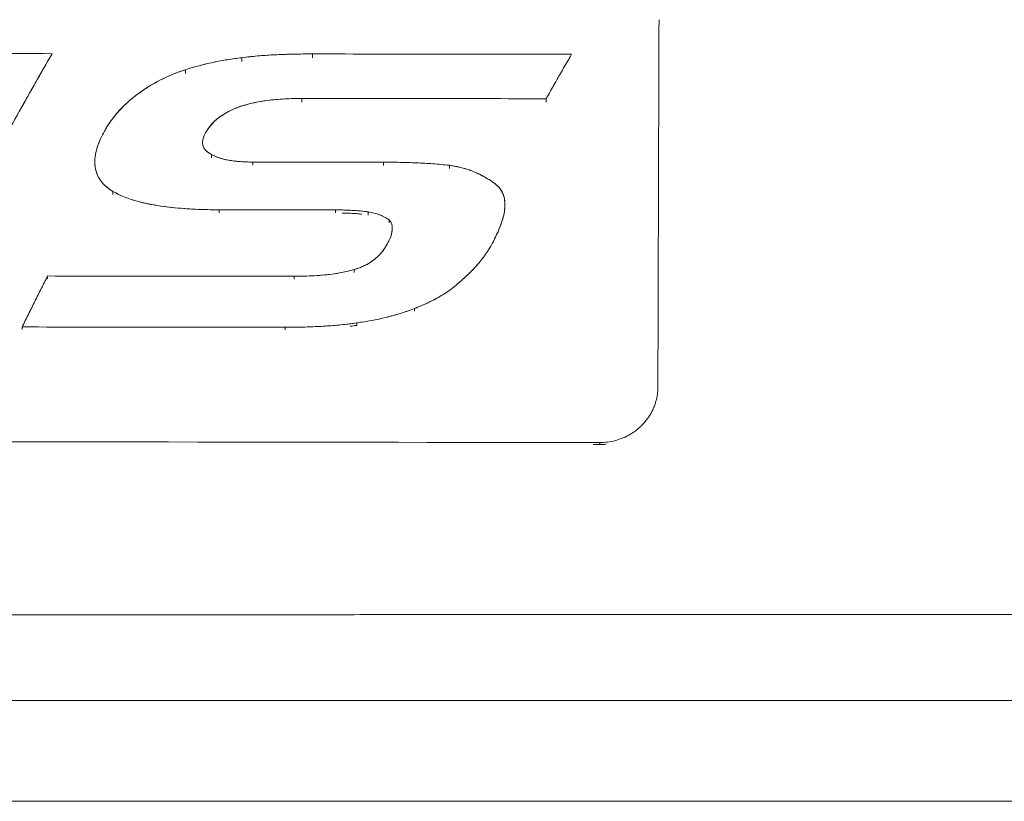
# Model space of a CAD drawing. Header units: millimetres. Extents: x -10 to 594, y 0 to 420.
# Tile 49 of 256: x 233 to 241, y 32 to 39. Entities that reach past the tile are written whole.
import ezdxf

# ---------------------------------------------------------------- set-up
doc = ezdxf.new("R2010")
doc.units = ezdxf.units.MM
doc.layers.add('1', color=7, linetype='Continuous', true_color=0xffffff)

msp = doc.modelspace()

# ---------------------------------------------------------------- linework, layer by layer
at = {"layer": '1', "color": 8, "linetype": 'Continuous', "lineweight": 18}
msp.add_line((134.7931, 32.3346), (260.1747, 32.3346), dxfattribs=at)
at = {"layer": '1', "color": 155, "linetype": 'Continuous', "lineweight": 18}
for points, degree, knots in [([(238.2984, 35.9036), (238.2986, 35.9543), (238.2989, 36.0556), (238.2993, 36.2064), (238.2998, 36.3561), (238.3002, 36.5048), (238.3006, 36.6523), (238.3011, 36.7986), (238.3015, 36.9437), (238.302, 37.0877), (238.3024, 37.2304), (238.3028, 37.3718), (238.3032, 37.5118), (238.3037, 37.6505), (238.3041, 37.7878), (238.3045, 37.9237), (238.3049, 38.0581), (238.3053, 38.191), (238.3058, 38.3223), (238.3062, 38.452), (238.3066, 38.5801), (238.307, 38.7066), (238.3074, 38.8313), (238.3078, 38.9545), (238.308, 39.0352), (238.3082, 39.0755)], 3, [0, 0, 0, 0, 0.04348, 0.086956, 0.13043, 0.173904, 0.217376, 0.260849, 0.304323, 0.347799, 0.391278, 0.434762, 0.478248, 0.521733, 0.565218, 0.608705, 0.65219, 0.695669, 0.739142, 0.782613, 0.826086, 0.869562, 0.91304, 0.956519, 1, 1, 1, 1]), ([(238.2984, 35.9036), (238.2986, 35.9543), (238.2989, 36.0556), (238.2993, 36.2064), (238.2998, 36.3561), (238.3002, 36.5048), (238.3006, 36.6523), (238.3011, 36.7986), (238.3015, 36.9437), (238.302, 37.0877), (238.3024, 37.2304), (238.3028, 37.3718), (238.3032, 37.5118), (238.3037, 37.6505), (238.3041, 37.7878), (238.3045, 37.9237), (238.3049, 38.0581), (238.3053, 38.191), (238.3058, 38.3223), (238.3062, 38.452), (238.3066, 38.5801), (238.307, 38.7066), (238.3074, 38.8313), (238.3078, 38.9545), (238.308, 39.0352), (238.3082, 39.0755)], 3, [0, 0, 0, 0, 0.04348, 0.086956, 0.13043, 0.173904, 0.217376, 0.260849, 0.304323, 0.347799, 0.391278, 0.434762, 0.478248, 0.521733, 0.565218, 0.608705, 0.65219, 0.695669, 0.739142, 0.782613, 0.826086, 0.869562, 0.91304, 0.956519, 1, 1, 1, 1]), ([(233.0711, 38.7826), (233.0467, 38.7405), (232.9978, 38.6563), (232.9243, 38.5279), (232.8507, 38.398), (232.777, 38.2665), (232.7031, 38.1334), (232.6292, 37.9988), (232.5552, 37.8626), (232.4812, 37.7251), (232.4071, 37.5861), (232.3329, 37.4457), (232.2588, 37.3039), (232.1846, 37.1609), (232.1105, 37.0166), (232.0364, 36.871), (231.9623, 36.7241), (231.8883, 36.5761), (231.8391, 36.4764), (231.8144, 36.4266)], 3, [0, 0, 0, 0, 0.058819, 0.117628, 0.176435, 0.23525, 0.294077, 0.352914, 0.411753, 0.470591, 0.529427, 0.58826, 0.647087, 0.705909, 0.764726, 0.823542, 0.882358, 0.941177, 1, 1, 1, 1]), ([(233.0711, 38.7826), (233.0467, 38.7405), (232.9978, 38.6563), (232.9243, 38.5279), (232.8507, 38.398), (232.777, 38.2665), (232.7031, 38.1334), (232.6292, 37.9988), (232.5552, 37.8626), (232.4812, 37.7251), (232.4071, 37.5861), (232.3329, 37.4457), (232.2588, 37.3039), (232.1846, 37.1609), (232.1105, 37.0166), (232.0364, 36.871), (231.9623, 36.7241), (231.8883, 36.5761), (231.8391, 36.4764), (231.8144, 36.4266)], 3, [0, 0, 0, 0, 0.058819, 0.117628, 0.176435, 0.23525, 0.294077, 0.352914, 0.411753, 0.470591, 0.529427, 0.58826, 0.647087, 0.705909, 0.764726, 0.823542, 0.882358, 0.941177, 1, 1, 1, 1]), ([(234.2204, 38.6443), (234.24, 38.6504), (234.2792, 38.6628), (234.339, 38.6793), (234.3994, 38.6944), (234.4603, 38.708), (234.5218, 38.7201), (234.5838, 38.7308), (234.6461, 38.7401), (234.688, 38.7451), (234.7089, 38.7476)], 3, [0, 0, 0, 0, 0.12502, 0.250014, 0.375001, 0.499992, 0.624993, 0.750001, 0.875008, 1, 1, 1, 1]), ([(234.2204, 38.6443), (234.24, 38.6504), (234.2792, 38.6628), (234.339, 38.6793), (234.3994, 38.6944), (234.4603, 38.708), (234.5218, 38.7201), (234.5838, 38.7308), (234.6461, 38.7401), (234.688, 38.7451), (234.7089, 38.7476)], 3, [0, 0, 0, 0, 0.12502, 0.250014, 0.375001, 0.499992, 0.624993, 0.750001, 0.875008, 1, 1, 1, 1]), ([(234.7089, 38.7476), (234.8093, 38.7614), (234.9111, 38.769), (235.1149, 38.7784), (235.217, 38.7802), (235.3191, 38.7801)], 3, [0, 0, 0, 0, 0.5, 0.5, 1, 1, 1, 1]), ([(234.7089, 38.7476), (234.8093, 38.7614), (234.9111, 38.769), (235.1149, 38.7784), (235.217, 38.7802), (235.3191, 38.7801)], 3, [0, 0, 0, 0, 0.5, 0.5, 1, 1, 1, 1]), ([(234.7089, 38.7476), (234.7312, 38.7505), (234.7759, 38.7563), (234.8435, 38.7629), (234.9112, 38.7682), (234.979, 38.7722), (235.047, 38.7753), (235.115, 38.7776), (235.183, 38.7792), (235.251, 38.78), (235.2964, 38.7801), (235.3191, 38.7801)], 3, [0, 0, 0, 0, 0.111069, 0.222149, 0.333271, 0.444424, 0.555568, 0.666684, 0.777788, 0.888891, 1, 1, 1, 1]), ([(234.7089, 38.7476), (234.7312, 38.7505), (234.7759, 38.7563), (234.8435, 38.7629), (234.9112, 38.7682), (234.979, 38.7722), (235.047, 38.7753), (235.115, 38.7776), (235.183, 38.7792), (235.251, 38.78), (235.2964, 38.7801), (235.3191, 38.7801)], 3, [0, 0, 0, 0, 0.111069, 0.222149, 0.333271, 0.444424, 0.555568, 0.666684, 0.777788, 0.888891, 1, 1, 1, 1]), ([(237.5538, 38.7775), (237.5355, 38.7461), (237.499, 38.6832), (237.4442, 38.5878), (237.3893, 38.4915), (237.3526, 38.4266), (237.3343, 38.3941)], 3, [0, 0, 0, 0, 0.25, 0.499999, 0.749999, 1, 1, 1, 1]), ([(237.5538, 38.7775), (237.5355, 38.7461), (237.499, 38.6832), (237.4442, 38.5878), (237.3893, 38.4915), (237.3526, 38.4266), (237.3343, 38.3941)], 3, [0, 0, 0, 0, 0.25, 0.499999, 0.749999, 1, 1, 1, 1]), ([(233.8069, 38.4322), (233.8204, 38.4421), (233.8474, 38.4618), (233.8898, 38.4897), (233.9334, 38.5164), (233.9784, 38.5415), (234.0245, 38.5652), (234.0719, 38.5874), (234.1203, 38.608), (234.1698, 38.6272), (234.2036, 38.6386), (234.2204, 38.6443)], 3, [0, 0, 0, 0, 0.111216, 0.222414, 0.333585, 0.444725, 0.55583, 0.666901, 0.777944, 0.888971, 1, 1, 1, 1]), ([(233.8069, 38.4322), (233.8204, 38.4421), (233.8474, 38.4618), (233.8898, 38.4897), (233.9334, 38.5164), (233.9784, 38.5415), (234.0245, 38.5652), (234.0719, 38.5874), (234.1203, 38.608), (234.1698, 38.6272), (234.2036, 38.6386), (234.2204, 38.6443)], 3, [0, 0, 0, 0, 0.111216, 0.222414, 0.333585, 0.444725, 0.55583, 0.666901, 0.777944, 0.888971, 1, 1, 1, 1]), ([(233.5223, 38.114), (233.53, 38.1274), (233.5453, 38.1542), (233.5711, 38.1932), (233.5989, 38.2311), (233.6288, 38.2678), (233.6608, 38.3033), (233.6946, 38.3375), (233.7303, 38.3704), (233.7676, 38.4022), (233.7938, 38.4222), (233.8069, 38.4322)], 3, [0, 0, 0, 0, 0.111187, 0.222357, 0.333508, 0.444634, 0.55573, 0.666805, 0.777878, 0.888947, 1, 1, 1, 1]), ([(233.5223, 38.114), (233.53, 38.1274), (233.5453, 38.1542), (233.5711, 38.1932), (233.5989, 38.2311), (233.6288, 38.2678), (233.6608, 38.3033), (233.6946, 38.3375), (233.7303, 38.3704), (233.7676, 38.4022), (233.7938, 38.4222), (233.8069, 38.4322)], 3, [0, 0, 0, 0, 0.111187, 0.222357, 0.333508, 0.444634, 0.55573, 0.666805, 0.777878, 0.888947, 1, 1, 1, 1]), ([(235.2268, 38.3965), (235.1465, 38.3966), (235.0661, 38.3936), (234.9066, 38.3777), (234.8274, 38.3649), (234.6756, 38.3232), (234.6026, 38.294), (234.4782, 38.2125), (234.4278, 38.1601), (234.3949, 38.1004)], 3, [0, 0, 0, 0, 0.25, 0.25, 0.5, 0.5, 0.75, 0.75, 1, 1, 1, 1]), ([(235.2268, 38.3965), (235.1465, 38.3966), (235.0661, 38.3936), (234.9066, 38.3777), (234.8274, 38.3649), (234.6756, 38.3232), (234.6026, 38.294), (234.4782, 38.2125), (234.4278, 38.1601), (234.3949, 38.1004)], 3, [0, 0, 0, 0, 0.25, 0.25, 0.5, 0.5, 0.75, 0.75, 1, 1, 1, 1]), ([(235.2268, 38.3965), (235.2017, 38.3964), (235.1515, 38.3961), (235.0763, 38.393), (235.0012, 38.3875), (234.9266, 38.3793), (234.8526, 38.3677), (234.7798, 38.3523), (234.7087, 38.3323), (234.6411, 38.3075), (234.5781, 38.2773), (234.5209, 38.2417), (234.4704, 38.2), (234.427, 38.153), (234.4056, 38.1179), (234.3949, 38.1004)], 3, [0, 0, 0, 0, 0.078068, 0.156126, 0.234196, 0.312327, 0.390433, 0.468473, 0.546554, 0.624675, 0.699694, 0.774697, 0.84974, 0.924824, 1, 1, 1, 1]), ([(235.2268, 38.3965), (235.2017, 38.3964), (235.1515, 38.3961), (235.0763, 38.393), (235.0012, 38.3875), (234.9266, 38.3793), (234.8526, 38.3677), (234.7798, 38.3523), (234.7087, 38.3323), (234.6411, 38.3075), (234.5781, 38.2773), (234.5209, 38.2417), (234.4704, 38.2), (234.427, 38.153), (234.4056, 38.1179), (234.3949, 38.1004)], 3, [0, 0, 0, 0, 0.078068, 0.156126, 0.234196, 0.312327, 0.390433, 0.468473, 0.546554, 0.624675, 0.699694, 0.774697, 0.84974, 0.924824, 1, 1, 1, 1]), ([(233.5946, 37.5953), (233.5472, 37.6231), (233.5065, 37.6594), (233.4527, 37.7444), (233.4402, 37.7928), (233.4382, 37.8884), (233.4479, 37.9358), (233.4781, 38.0273), (233.4987, 38.0713), (233.5223, 38.114)], 3, [0, 0, 0, 0, 0.25, 0.25, 0.5, 0.5, 0.75, 0.75, 1, 1, 1, 1]), ([(233.5946, 37.5953), (233.5472, 37.6231), (233.5065, 37.6594), (233.4527, 37.7444), (233.4402, 37.7928), (233.4382, 37.8884), (233.4479, 37.9358), (233.4781, 38.0273), (233.4987, 38.0713), (233.5223, 38.114)], 3, [0, 0, 0, 0, 0.25, 0.25, 0.5, 0.5, 0.75, 0.75, 1, 1, 1, 1]), ([(233.5946, 37.5953), (233.5861, 37.6005), (233.5691, 37.611), (233.5456, 37.6287), (233.5238, 37.6478), (233.5041, 37.6684), (233.4868, 37.6903), (233.4721, 37.7135), (233.4602, 37.7378), (233.4509, 37.7629), (233.4444, 37.7886), (233.4405, 37.8145), (233.4379, 37.8558), (233.4431, 37.9123), (233.4617, 37.9819), (233.4882, 38.0494), (233.5109, 38.0925), (233.5223, 38.114)], 3, [0, 0, 0, 0, 0.045493, 0.09098, 0.136396, 0.181716, 0.226967, 0.272235, 0.317597, 0.363037, 0.408498, 0.453985, 0.499482, 0.624428, 0.749775, 0.874917, 1, 1, 1, 1]), ([(233.5946, 37.5953), (233.5861, 37.6005), (233.5691, 37.611), (233.5456, 37.6287), (233.5238, 37.6478), (233.5041, 37.6684), (233.4868, 37.6903), (233.4721, 37.7135), (233.4602, 37.7378), (233.4509, 37.7629), (233.4444, 37.7886), (233.4405, 37.8145), (233.4379, 37.8558), (233.4431, 37.9123), (233.4617, 37.9819), (233.4882, 38.0494), (233.5109, 38.0925), (233.5223, 38.114)], 3, [0, 0, 0, 0, 0.045493, 0.09098, 0.136396, 0.181716, 0.226967, 0.272235, 0.317597, 0.363037, 0.408498, 0.453985, 0.499482, 0.624428, 0.749775, 0.874917, 1, 1, 1, 1]), ([(234.3949, 38.1004), (234.3775, 38.0686), (234.3639, 38.0318), (234.3745, 37.9791), (234.3834, 37.9622), (234.4098, 37.9339), (234.4274, 37.9225), (234.4463, 37.9134)], 3, [0, 0, 0, 0, 0.5, 0.5, 0.75, 0.75, 1, 1, 1, 1]), ([(234.3949, 38.1004), (234.3775, 38.0686), (234.3639, 38.0318), (234.3745, 37.9791), (234.3834, 37.9622), (234.4098, 37.9339), (234.4274, 37.9225), (234.4463, 37.9134)], 3, [0, 0, 0, 0, 0.5, 0.5, 0.75, 0.75, 1, 1, 1, 1]), ([(234.3949, 38.1004), (234.3907, 38.0922), (234.3822, 38.0758), (234.3732, 38.05), (234.3684, 38.0235), (234.3697, 37.9966), (234.379, 37.9707), (234.3955, 37.9474), (234.4186, 37.9279), (234.4371, 37.9182), (234.4463, 37.9134)], 3, [0, 0, 0, 0, 0.125364, 0.250785, 0.376498, 0.501206, 0.625708, 0.750085, 0.874592, 1, 1, 1, 1]), ([(234.3949, 38.1004), (234.3907, 38.0922), (234.3822, 38.0758), (234.3732, 38.05), (234.3684, 38.0235), (234.3697, 37.9966), (234.379, 37.9707), (234.3955, 37.9474), (234.4186, 37.9279), (234.4371, 37.9182), (234.4463, 37.9134)], 3, [0, 0, 0, 0, 0.125364, 0.250785, 0.376498, 0.501206, 0.625708, 0.750085, 0.874592, 1, 1, 1, 1]), ([(234.4463, 37.9134), (234.4968, 37.884), (234.5571, 37.8689), (234.6785, 37.8508), (234.7402, 37.848), (234.8019, 37.848)], 3, [0, 0, 0, 0, 0.5, 0.5, 1, 1, 1, 1]), ([(234.4463, 37.9134), (234.4536, 37.9094), (234.4682, 37.9013), (234.4917, 37.8914), (234.5159, 37.8827), (234.5408, 37.8754), (234.5661, 37.8692), (234.5918, 37.864), (234.6178, 37.8598), (234.6438, 37.8563), (234.67, 37.8535), (234.6963, 37.8513), (234.7227, 37.8498), (234.749, 37.8487), (234.7754, 37.8481), (234.7931, 37.848), (234.8019, 37.848)], 3, [0, 0, 0, 0, 0.071204, 0.142514, 0.213976, 0.285481, 0.35697, 0.428482, 0.499989, 0.571431, 0.642837, 0.714242, 0.785666, 0.85711, 0.928563, 1, 1, 1, 1]), ([(234.4463, 37.9134), (234.4536, 37.9094), (234.4682, 37.9013), (234.4917, 37.8914), (234.5159, 37.8827), (234.5408, 37.8754), (234.5661, 37.8692), (234.5918, 37.864), (234.6178, 37.8598), (234.6438, 37.8563), (234.67, 37.8535), (234.6963, 37.8513), (234.7227, 37.8498), (234.749, 37.8487), (234.7754, 37.8481), (234.7931, 37.848), (234.8019, 37.848)], 3, [0, 0, 0, 0, 0.071204, 0.142514, 0.213976, 0.285481, 0.35697, 0.428482, 0.499989, 0.571431, 0.642837, 0.714242, 0.785666, 0.85711, 0.928563, 1, 1, 1, 1]), ([(234.4463, 37.9134), (234.4968, 37.884), (234.5571, 37.8689), (234.6785, 37.8508), (234.7402, 37.848), (234.8019, 37.848)], 3, [0, 0, 0, 0, 0.5, 0.5, 1, 1, 1, 1]), ([(235.9293, 37.8466), (236.0245, 37.8465), (236.1196, 37.8448), (236.3097, 37.8367), (236.4046, 37.8303), (236.4989, 37.8199)], 3, [0, 0, 0, 0, 0.5, 0.5, 1, 1, 1, 1]), ([(235.9293, 37.8466), (235.9769, 37.8464), (236.072, 37.8458), (236.2147, 37.8412), (236.3572, 37.8338), (236.4517, 37.8246), (236.4989, 37.8199)], 3, [0, 0, 0, 0, 0.250006, 0.500012, 0.750034, 1, 1, 1, 1]), ([(235.9293, 37.8466), (235.9769, 37.8464), (236.072, 37.8458), (236.2147, 37.8412), (236.3572, 37.8338), (236.4517, 37.8246), (236.4989, 37.8199)], 3, [0, 0, 0, 0, 0.250006, 0.500012, 0.750034, 1, 1, 1, 1]), ([(235.9293, 37.8466), (236.0245, 37.8465), (236.1196, 37.8448), (236.3097, 37.8367), (236.4046, 37.8303), (236.4989, 37.8199)], 3, [0, 0, 0, 0, 0.5, 0.5, 1, 1, 1, 1]), ([(236.4989, 37.8199), (236.5719, 37.8101), (236.643, 37.7912), (236.7757, 37.737), (236.8372, 37.7018), (236.8929, 37.6608)], 3, [0, 0, 0, 0, 0.5, 0.5, 1, 1, 1, 1]), ([(236.4989, 37.8199), (236.5135, 37.8177), (236.5426, 37.8134), (236.5855, 37.8041), (236.6278, 37.793), (236.6692, 37.7797), (236.7096, 37.7644), (236.7488, 37.7472), (236.7868, 37.7281), (236.8236, 37.7073), (236.8591, 37.685), (236.8816, 37.6689), (236.8929, 37.6608)], 3, [0, 0, 0, 0, 0.099906, 0.199821, 0.299746, 0.399676, 0.499606, 0.599544, 0.699545, 0.799635, 0.899802, 1, 1, 1, 1]), ([(236.4989, 37.8199), (236.5135, 37.8177), (236.5426, 37.8134), (236.5855, 37.8041), (236.6278, 37.793), (236.6692, 37.7797), (236.7096, 37.7644), (236.7488, 37.7472), (236.7868, 37.7281), (236.8236, 37.7073), (236.8591, 37.685), (236.8816, 37.6689), (236.8929, 37.6608)], 3, [0, 0, 0, 0, 0.099906, 0.199821, 0.299746, 0.399676, 0.499606, 0.599544, 0.699545, 0.799635, 0.899802, 1, 1, 1, 1]), ([(236.4989, 37.8199), (236.5719, 37.8101), (236.643, 37.7912), (236.7757, 37.737), (236.8372, 37.7018), (236.8929, 37.6608)], 3, [0, 0, 0, 0, 0.5, 0.5, 1, 1, 1, 1]), ([(236.8929, 37.6608), (236.9314, 37.6324), (236.9572, 37.5935), (236.9815, 37.5094), (236.9807, 37.465), (236.967, 37.3783), (236.954, 37.3356), (236.922, 37.2519), (236.9029, 37.2108), (236.8819, 37.1702)], 3, [0, 0, 0, 0, 0.25, 0.25, 0.5, 0.5, 0.75, 0.75, 1, 1, 1, 1]), ([(236.8929, 37.6608), (236.8985, 37.6565), (236.9097, 37.6477), (236.9244, 37.6329), (236.9376, 37.6171), (236.9488, 37.6002), (236.9581, 37.5825), (236.9656, 37.5641), (236.9714, 37.5452), (236.9754, 37.526), (236.9778, 37.5066), (236.98, 37.4664), (236.9732, 37.4051), (236.9508, 37.325), (236.9199, 37.2466), (236.8946, 37.1957), (236.8819, 37.1702)], 3, [0, 0, 0, 0, 0.03731, 0.074641, 0.111991, 0.149356, 0.186772, 0.224253, 0.261765, 0.29929, 0.336861, 0.374463, 0.530888, 0.687288, 0.8437, 1, 1, 1, 1]), ([(236.8929, 37.6608), (236.8985, 37.6565), (236.9097, 37.6477), (236.9244, 37.6329), (236.9376, 37.6171), (236.9488, 37.6002), (236.9581, 37.5825), (236.9656, 37.5641), (236.9714, 37.5452), (236.9754, 37.526), (236.9778, 37.5066), (236.98, 37.4664), (236.9732, 37.4051), (236.9508, 37.325), (236.9199, 37.2466), (236.8946, 37.1957), (236.8819, 37.1702)], 3, [0, 0, 0, 0, 0.03731, 0.074641, 0.111991, 0.149356, 0.186772, 0.224253, 0.261765, 0.29929, 0.336861, 0.374463, 0.530888, 0.687288, 0.8437, 1, 1, 1, 1]), ([(236.8929, 37.6608), (236.9314, 37.6324), (236.9572, 37.5935), (236.9815, 37.5094), (236.9807, 37.465), (236.967, 37.3783), (236.954, 37.3356), (236.922, 37.2519), (236.9029, 37.2108), (236.8819, 37.1702)], 3, [0, 0, 0, 0, 0.25, 0.25, 0.5, 0.5, 0.75, 0.75, 1, 1, 1, 1]), ([(234.5123, 37.4362), (234.3538, 37.4364), (234.1955, 37.443), (233.9612, 37.4745), (233.8835, 37.4888), (233.7326, 37.5302), (233.6593, 37.5573), (233.5946, 37.5953)], 3, [0, 0, 0, 0, 0.5, 0.5, 0.75, 0.75, 1, 1, 1, 1]), ([(234.5123, 37.4362), (234.4784, 37.4364), (234.4105, 37.4369), (234.3088, 37.4403), (234.2073, 37.4462), (234.1062, 37.4553), (234.0056, 37.468), (233.9058, 37.4853), (233.8212, 37.5051), (233.7518, 37.5258), (233.6971, 37.5454), (233.6441, 37.5679), (233.6111, 37.5862), (233.5946, 37.5953)], 3, [0, 0, 0, 0, 0.107181, 0.21446, 0.321559, 0.428498, 0.535536, 0.642766, 0.750079, 0.812741, 0.875297, 0.937682, 1, 1, 1, 1]), ([(234.5123, 37.4362), (234.4784, 37.4364), (234.4105, 37.4369), (234.3088, 37.4403), (234.2073, 37.4462), (234.1062, 37.4553), (234.0056, 37.468), (233.9058, 37.4853), (233.8212, 37.5051), (233.7518, 37.5258), (233.6971, 37.5454), (233.6441, 37.5679), (233.6111, 37.5862), (233.5946, 37.5953)], 3, [0, 0, 0, 0, 0.107181, 0.21446, 0.321559, 0.428498, 0.535536, 0.642766, 0.750079, 0.812741, 0.875297, 0.937682, 1, 1, 1, 1]), ([(234.5123, 37.4362), (234.3538, 37.4364), (234.1955, 37.443), (233.9612, 37.4745), (233.8835, 37.4888), (233.7326, 37.5302), (233.6593, 37.5573), (233.5946, 37.5953)], 3, [0, 0, 0, 0, 0.5, 0.5, 0.75, 0.75, 1, 1, 1, 1]), ([(235.7982, 37.4174), (235.752, 37.4247), (235.7051, 37.4288), (235.6111, 37.434), (235.564, 37.4351), (235.5168, 37.4352)], 3, [0, 0, 0, 0, 0.5, 0.5, 1, 1, 1, 1]), ([(235.7982, 37.4174), (235.7828, 37.4196), (235.7518, 37.4241), (235.705, 37.4285), (235.6581, 37.4316), (235.611, 37.4337), (235.564, 37.4349), (235.5325, 37.4351), (235.5168, 37.4352)], 3, [0, 0, 0, 0, 0.166488, 0.333081, 0.499788, 0.666508, 0.833242, 1, 1, 1, 1]), ([(235.7982, 37.4174), (235.7828, 37.4196), (235.7518, 37.4241), (235.705, 37.4285), (235.6581, 37.4316), (235.611, 37.4337), (235.564, 37.4349), (235.5325, 37.4351), (235.5168, 37.4352)], 3, [0, 0, 0, 0, 0.166488, 0.333081, 0.499788, 0.666508, 0.833242, 1, 1, 1, 1]), ([(235.7982, 37.4174), (235.752, 37.4247), (235.7051, 37.4288), (235.6111, 37.434), (235.564, 37.4351), (235.5168, 37.4352)], 3, [0, 0, 0, 0, 0.5, 0.5, 1, 1, 1, 1]), ([(235.743, 37.3984), (235.7304, 37.3998), (235.7021, 37.4024), (235.6582, 37.4053), (235.6141, 37.4072), (235.5856, 37.408), (235.5729, 37.4083)], 3, [0, 0, 0, 0, 0.223461, 0.499598, 0.775759, 1, 1, 1, 1]), ([(235.9798, 37.3487), (235.9733, 37.3532), (235.9605, 37.3622), (235.9397, 37.374), (235.9179, 37.3844), (235.8951, 37.3935), (235.8717, 37.4013), (235.8476, 37.4078), (235.8231, 37.4133), (235.8065, 37.416), (235.7982, 37.4174)], 3, [0, 0, 0, 0, 0.123971, 0.247932, 0.372219, 0.497004, 0.62232, 0.748072, 0.874062, 1, 1, 1, 1]), ([(235.9798, 37.3487), (235.9733, 37.3532), (235.9605, 37.3622), (235.9397, 37.374), (235.9179, 37.3844), (235.8951, 37.3935), (235.8717, 37.4013), (235.8476, 37.4078), (235.8231, 37.4133), (235.8065, 37.416), (235.7982, 37.4174)], 3, [0, 0, 0, 0, 0.123971, 0.247932, 0.372219, 0.497004, 0.62232, 0.748072, 0.874062, 1, 1, 1, 1]), ([(235.9887, 37.1928), (235.9982, 37.2188), (236.0055, 37.2456), (236.007, 37.2999), (236.0005, 37.3279), (235.9798, 37.3487)], 3, [0, 0, 0, 0, 0.5, 0.5, 1, 1, 1, 1]), ([(235.9887, 37.1928), (235.9918, 37.2015), (235.9978, 37.219), (236.004, 37.2457), (236.007, 37.2728), (236.0054, 37.2999), (235.9977, 37.3265), (235.9857, 37.3413), (235.9798, 37.3487)], 3, [0, 0, 0, 0, 0.167211, 0.334258, 0.501115, 0.668246, 0.834697, 1, 1, 1, 1]), ([(235.9887, 37.1928), (235.9918, 37.2015), (235.9978, 37.219), (236.004, 37.2457), (236.007, 37.2728), (236.0054, 37.2999), (235.9977, 37.3265), (235.9857, 37.3413), (235.9798, 37.3487)], 3, [0, 0, 0, 0, 0.167211, 0.334258, 0.501115, 0.668246, 0.834697, 1, 1, 1, 1]), ([(235.9887, 37.1928), (235.9982, 37.2188), (236.0055, 37.2456), (236.007, 37.2999), (236.0005, 37.3279), (235.9798, 37.3487)], 3, [0, 0, 0, 0, 0.5, 0.5, 1, 1, 1, 1]), ([(235.6773, 36.9206), (235.7393, 36.9386), (235.798, 36.9661), (235.8962, 37.041), (235.935, 37.0886), (235.9615, 37.1403)], 3, [0, 0, 0, 0, 0.5, 0.5, 1, 1, 1, 1]), ([(235.6773, 36.9206), (235.6896, 36.9244), (235.7143, 36.932), (235.7499, 36.9464), (235.7843, 36.9629), (235.8169, 36.9819), (235.8475, 37.0032), (235.8758, 37.0268), (235.9016, 37.0526), (235.9246, 37.0803), (235.9448, 37.1095), (235.9559, 37.1301), (235.9615, 37.1403)], 3, [0, 0, 0, 0, 0.10018, 0.200299, 0.30026, 0.400067, 0.499837, 0.599751, 0.699765, 0.799766, 0.899802, 1, 1, 1, 1]), ([(235.6773, 36.9206), (235.6896, 36.9244), (235.7143, 36.932), (235.7499, 36.9464), (235.7843, 36.9629), (235.8169, 36.9819), (235.8475, 37.0032), (235.8758, 37.0268), (235.9016, 37.0526), (235.9246, 37.0803), (235.9448, 37.1095), (235.9559, 37.1301), (235.9615, 37.1403)], 3, [0, 0, 0, 0, 0.10018, 0.200299, 0.30026, 0.400067, 0.499837, 0.599751, 0.699765, 0.799766, 0.899802, 1, 1, 1, 1]), ([(235.6773, 36.9206), (235.7393, 36.9386), (235.798, 36.9661), (235.8962, 37.041), (235.935, 37.0886), (235.9615, 37.1403)], 3, [0, 0, 0, 0, 0.5, 0.5, 1, 1, 1, 1]), ([(236.8819, 37.1702), (236.8734, 37.1543), (236.8564, 37.1226), (236.8276, 37.0762), (236.7967, 37.0307), (236.7738, 37.0016), (236.7624, 36.9871)], 3, [0, 0, 0, 0, 0.25015, 0.50022, 0.750157, 1, 1, 1, 1]), ([(236.8819, 37.1702), (236.8734, 37.1543), (236.8564, 37.1226), (236.8276, 37.0762), (236.7967, 37.0307), (236.7738, 37.0016), (236.7624, 36.9871)], 3, [0, 0, 0, 0, 0.25015, 0.50022, 0.750157, 1, 1, 1, 1]), ([(236.7624, 36.9871), (236.7329, 36.951), (236.7001, 36.9171), (236.6317, 36.8512), (236.5962, 36.8193), (236.5598, 36.7881)], 3, [0, 0, 0, 0, 0.5, 0.5, 1, 1, 1, 1]), ([(236.7624, 36.9871), (236.7538, 36.9769), (236.7366, 36.9565), (236.7091, 36.927), (236.6806, 36.8982), (236.6512, 36.87), (236.6213, 36.8423), (236.5909, 36.815), (236.5702, 36.797), (236.5598, 36.7881)], 3, [0, 0, 0, 0, 0.142744, 0.285546, 0.428439, 0.571352, 0.714236, 0.857115, 1, 1, 1, 1]), ([(236.7624, 36.9871), (236.7538, 36.9769), (236.7366, 36.9565), (236.7091, 36.927), (236.6806, 36.8982), (236.6512, 36.87), (236.6213, 36.8423), (236.5909, 36.815), (236.5702, 36.797), (236.5598, 36.7881)], 3, [0, 0, 0, 0, 0.142744, 0.285546, 0.428439, 0.571352, 0.714236, 0.857115, 1, 1, 1, 1]), ([(236.7624, 36.9871), (236.7329, 36.951), (236.7001, 36.9171), (236.6317, 36.8512), (236.5962, 36.8193), (236.5598, 36.7881)], 3, [0, 0, 0, 0, 0.5, 0.5, 1, 1, 1, 1]), ([(235.1606, 36.8628), (235.2478, 36.8627), (235.335, 36.8658), (235.5083, 36.8828), (235.5946, 36.8966), (235.6773, 36.9206)], 3, [0, 0, 0, 0, 0.5, 0.5, 1, 1, 1, 1]), ([(235.1606, 36.8628), (235.1897, 36.8629), (235.2478, 36.8633), (235.3349, 36.867), (235.4217, 36.8737), (235.5081, 36.884), (235.5938, 36.8985), (235.6495, 36.9132), (235.6773, 36.9206)], 3, [0, 0, 0, 0, 0.166689, 0.333357, 0.500083, 0.666917, 0.833556, 1, 1, 1, 1]), ([(235.1606, 36.8628), (235.1897, 36.8629), (235.2478, 36.8633), (235.3349, 36.867), (235.4217, 36.8737), (235.5081, 36.884), (235.5938, 36.8985), (235.6495, 36.9132), (235.6773, 36.9206)], 3, [0, 0, 0, 0, 0.166689, 0.333357, 0.500083, 0.666917, 0.833556, 1, 1, 1, 1]), ([(235.1606, 36.8628), (235.2478, 36.8627), (235.335, 36.8658), (235.5083, 36.8828), (235.5946, 36.8966), (235.6773, 36.9206)], 3, [0, 0, 0, 0, 0.5, 0.5, 1, 1, 1, 1]), ([(232.8121, 36.4254), (232.8304, 36.4624), (232.8669, 36.5365), (232.9218, 36.6467), (232.9767, 36.7563), (233.0134, 36.8289), (233.0317, 36.8651)], 3, [0, 0, 0, 0, 0.250003, 0.500004, 0.750003, 1, 1, 1, 1]), ([(232.8121, 36.4254), (232.8304, 36.4624), (232.8669, 36.5365), (232.9218, 36.6467), (232.9767, 36.7563), (233.0134, 36.8289), (233.0317, 36.8651)], 3, [0, 0, 0, 0, 0.250003, 0.500004, 0.750003, 1, 1, 1, 1]), ([(236.5598, 36.7881), (236.5085, 36.7439), (236.4505, 36.7059), (236.3283, 36.6393), (236.2641, 36.6106), (236.1983, 36.5852)], 3, [0, 0, 0, 0, 0.5, 0.5, 1, 1, 1, 1]), ([(236.5598, 36.7881), (236.5494, 36.7794), (236.5286, 36.762), (236.4954, 36.7377), (236.4612, 36.7147), (236.4258, 36.693), (236.3895, 36.6724), (236.3525, 36.653), (236.3148, 36.6346), (236.2764, 36.6172), (236.2376, 36.6007), (236.2114, 36.5904), (236.1983, 36.5852)], 3, [0, 0, 0, 0, 0.099921, 0.199849, 0.299841, 0.399897, 0.499968, 0.599991, 0.699988, 0.799987, 0.899995, 1, 1, 1, 1]), ([(236.5598, 36.7881), (236.5494, 36.7794), (236.5286, 36.762), (236.4954, 36.7377), (236.4612, 36.7147), (236.4258, 36.693), (236.3895, 36.6724), (236.3525, 36.653), (236.3148, 36.6346), (236.2764, 36.6172), (236.2376, 36.6007), (236.2114, 36.5904), (236.1983, 36.5852)], 3, [0, 0, 0, 0, 0.099921, 0.199849, 0.299841, 0.399897, 0.499968, 0.599991, 0.699988, 0.799987, 0.899995, 1, 1, 1, 1]), ([(236.5598, 36.7881), (236.5085, 36.7439), (236.4505, 36.7059), (236.3283, 36.6393), (236.2641, 36.6106), (236.1983, 36.5852)], 3, [0, 0, 0, 0, 0.5, 0.5, 1, 1, 1, 1]), ([(236.1983, 36.5852), (236.1783, 36.5777), (236.1384, 36.5627), (236.0774, 36.5427), (236.0158, 36.5245), (235.9534, 36.5082), (235.8905, 36.4938), (235.8271, 36.4811), (235.7633, 36.4701), (235.7205, 36.4642), (235.6991, 36.4612)], 3, [0, 0, 0, 0, 0.124998, 0.249957, 0.374916, 0.499899, 0.624912, 0.749949, 0.874989, 1, 1, 1, 1]), ([(236.1983, 36.5852), (236.1783, 36.5777), (236.1384, 36.5627), (236.0774, 36.5427), (236.0158, 36.5245), (235.9534, 36.5082), (235.8905, 36.4938), (235.8271, 36.4811), (235.7633, 36.4701), (235.7205, 36.4642), (235.6991, 36.4612)], 3, [0, 0, 0, 0, 0.124998, 0.249957, 0.374916, 0.499899, 0.624912, 0.749949, 0.874989, 1, 1, 1, 1]), ([(235.6991, 36.4612), (235.5973, 36.4456), (235.4943, 36.4364), (235.2881, 36.425), (235.1848, 36.4228), (235.0816, 36.4229)], 3, [0, 0, 0, 0, 0.5, 0.5, 1, 1, 1, 1]), ([(235.6991, 36.4612), (235.6764, 36.4579), (235.6311, 36.4514), (235.5628, 36.4437), (235.4943, 36.4375), (235.4256, 36.4326), (235.3569, 36.4288), (235.2881, 36.426), (235.2193, 36.4241), (235.1504, 36.423), (235.1045, 36.4229), (235.0816, 36.4229)], 3, [0, 0, 0, 0, 0.111084, 0.222175, 0.333292, 0.444431, 0.555563, 0.666675, 0.777782, 0.888889, 1, 1, 1, 1]), ([(235.6991, 36.4612), (235.6764, 36.4579), (235.6311, 36.4514), (235.5628, 36.4437), (235.4943, 36.4375), (235.4256, 36.4326), (235.3569, 36.4288), (235.2881, 36.426), (235.2193, 36.4241), (235.1504, 36.423), (235.1045, 36.4229), (235.0816, 36.4229)], 3, [0, 0, 0, 0, 0.111084, 0.222175, 0.333292, 0.444431, 0.555563, 0.666675, 0.777782, 0.888889, 1, 1, 1, 1]), ([(235.6991, 36.4612), (235.5973, 36.4456), (235.4943, 36.4364), (235.2881, 36.425), (235.1848, 36.4228), (235.0816, 36.4229)], 3, [0, 0, 0, 0, 0.5, 0.5, 1, 1, 1, 1]), ([(237.7971, 35.4283), (237.819, 35.4291), (237.8629, 35.4307), (237.9277, 35.4436), (237.981, 35.4609), (238.0233, 35.4797), (238.0556, 35.4969), (238.0865, 35.5163), (238.1159, 35.5378), (238.1435, 35.5612), (238.1692, 35.5865), (238.1928, 35.6134), (238.2144, 35.6419), (238.2337, 35.6717), (238.2506, 35.7026), (238.2651, 35.7346), (238.2771, 35.7674), (238.2865, 35.8009), (238.2933, 35.8349), (238.2976, 35.8692), (238.2981, 35.8921), (238.2984, 35.9036)], 3, [0, 0, 0, 0, 0.083019, 0.166077, 0.249174, 0.295965, 0.342788, 0.389648, 0.43654, 0.483458, 0.530397, 0.577358, 0.624336, 0.671321, 0.718299, 0.765261, 0.812208, 0.85915, 0.906092, 0.95304, 1, 1, 1, 1]), ([(237.7971, 35.4283), (237.819, 35.4291), (237.8629, 35.4307), (237.9277, 35.4436), (237.981, 35.4609), (238.0233, 35.4797), (238.0556, 35.4969), (238.0865, 35.5163), (238.1159, 35.5378), (238.1435, 35.5612), (238.1692, 35.5865), (238.1928, 35.6134), (238.2144, 35.6419), (238.2337, 35.6717), (238.2506, 35.7026), (238.2651, 35.7346), (238.2771, 35.7674), (238.2865, 35.8009), (238.2933, 35.8349), (238.2976, 35.8692), (238.2981, 35.8921), (238.2984, 35.9036)], 3, [0, 0, 0, 0, 0.083019, 0.166077, 0.249174, 0.295965, 0.342788, 0.389648, 0.43654, 0.483458, 0.530397, 0.577358, 0.624336, 0.671321, 0.718299, 0.765261, 0.812208, 0.85915, 0.906092, 0.95304, 1, 1, 1, 1]), ([(206.047, 35.4656), (207.37, 35.4643), (210.0158, 35.4618), (215.3075, 35.4567), (221.922, 35.4494), (229.8595, 35.4396), (235.1512, 35.4321), (237.7971, 35.4283)], 3, [0, 0, 0, 0, 0.125, 0.25, 0.5, 0.75, 1, 1, 1, 1]), ([(206.047, 35.4656), (207.37, 35.4643), (210.0158, 35.4618), (215.3075, 35.4567), (221.922, 35.4494), (229.8595, 35.4396), (235.1512, 35.4321), (237.7971, 35.4283)], 3, [0, 0, 0, 0, 0.125, 0.25, 0.5, 0.75, 1, 1, 1, 1]), ([(134.7931, 35.3614), (134.8155, 35.3593), (135.1724, 35.3267), (136.158, 35.2389), (137.8145, 35.1007), (140.1461, 34.9271), (143.1353, 34.7387), (146.4711, 34.5665), (149.6021, 34.4368), (152.3142, 34.3457), (155.032, 34.27), (157.7535, 34.2071), (160.4784, 34.1562), (164.135, 34.1005), (169.0156, 34.0471), (175.9495, 33.9983), (183.8802, 33.9808), (192.1919, 33.971), (200.4022, 33.9593), (208.6124, 33.9526), (215.5628, 33.9474), (223.8347, 33.9442), (231.5612, 33.9431), (238.03, 33.9443), (243.0197, 33.9461), (246.5327, 33.9479), (247.0472, 33.9481)], 5, [0, 0, 0, 0, 0, 0, 0.001017, 0.016216, 0.044737, 0.075082, 0.105416, 0.135751, 0.166094, 0.185099, 0.196449, 0.226819, 0.257202, 0.287596, 0.347968, 0.413678, 0.535243, 0.609715, 0.656807, 0.712661, 0.778371, 0.843967, 0.977146, 1, 1, 1, 1, 1, 1]), ([(247.0472, 33.9481), (246.5327, 33.9479), (243.0197, 33.9461), (238.03, 33.9443), (231.5612, 33.9431), (223.8347, 33.9442), (215.5628, 33.9474), (208.6124, 33.9526), (200.4022, 33.9593), (192.1919, 33.971), (183.8802, 33.9808), (175.9495, 33.9983), (169.0156, 34.0471), (164.135, 34.1005), (160.4784, 34.1562), (157.7535, 34.2071), (155.032, 34.27), (152.3142, 34.3457), (149.6021, 34.4368), (146.4711, 34.5665), (143.1353, 34.7387), (140.1461, 34.9271), (137.8145, 35.1007), (136.158, 35.2389), (135.1724, 35.3267), (134.8155, 35.3593), (134.7931, 35.3614)], 5, [0, 0, 0, 0, 0, 0, 0.022854, 0.156033, 0.221629, 0.287339, 0.343193, 0.390285, 0.464757, 0.586322, 0.652032, 0.712404, 0.742798, 0.773181, 0.803551, 0.814901, 0.833906, 0.864249, 0.894584, 0.924918, 0.955263, 0.983784, 0.998983, 1, 1, 1, 1, 1, 1]), ([(247.3615, 33.2077), (246.784, 33.2074), (243.2082, 33.2058), (238.1555, 33.2042), (231.6233, 33.2033), (223.8337, 33.2048), (215.5613, 33.2084), (208.6106, 33.2139), (200.4, 33.221), (192.1893, 33.2331), (183.8773, 33.2433), (175.944, 33.2613), (169.0057, 33.3104), (164.121, 33.3642), (160.4605, 33.4201), (157.7318, 33.4712), (155.0059, 33.5343), (152.2832, 33.6104), (149.5646, 33.7018), (146.4251, 33.832), (143.0793, 34.0049), (140.0797, 34.1941), (137.7568, 34.3671), (136.1111, 34.5044), (135.1391, 34.5909), (134.7981, 34.6219), (134.7931, 34.6224)], 5, [0, 0, 0, 0, 0, 0, 0.025601, 0.158513, 0.223977, 0.289556, 0.345298, 0.392296, 0.466618, 0.587939, 0.653517, 0.713769, 0.744101, 0.774424, 0.804732, 0.81606, 0.835027, 0.865309, 0.895583, 0.925856, 0.95614, 0.984605, 0.999773, 1, 1, 1, 1, 1, 1]), ([(134.7931, 34.6224), (134.7981, 34.6219), (135.1391, 34.5909), (136.1111, 34.5044), (137.7568, 34.3671), (140.0797, 34.1941), (143.0793, 34.0049), (146.4251, 33.832), (149.5646, 33.7018), (152.2832, 33.6104), (155.0059, 33.5343), (157.7318, 33.4712), (160.4605, 33.4201), (164.121, 33.3642), (169.0057, 33.3104), (175.944, 33.2613), (183.8773, 33.2433), (192.1893, 33.2331), (200.4, 33.221), (208.6106, 33.2139), (215.5613, 33.2084), (223.8337, 33.2048), (231.6233, 33.2033), (238.1555, 33.2042), (243.2082, 33.2058), (246.784, 33.2074), (247.3615, 33.2077)], 5, [0, 0, 0, 0, 0, 0, 0.000227, 0.015395, 0.04386, 0.074144, 0.104417, 0.134691, 0.164973, 0.18394, 0.195268, 0.225576, 0.255899, 0.286231, 0.346483, 0.412061, 0.533382, 0.607704, 0.654702, 0.710444, 0.776023, 0.841487, 0.974399, 1, 1, 1, 1, 1, 1])]:
    msp.add_open_spline(points, degree=degree, knots=knots, dxfattribs=at)
for points, degree in [([(233.0711, 38.7826), (232.6563, 38.0697), (232.2329, 37.2755), (231.8144, 36.4266)], 3), ([(233.0711, 38.7826), (232.6563, 38.0697), (232.2329, 37.2755), (231.8144, 36.4266)], 3), ([(231.8298, 38.7838), (232.2436, 38.7834), (232.6573, 38.783), (233.0711, 38.7826)], 3), ([(231.8298, 38.7838), (232.2436, 38.7834), (232.6573, 38.783), (233.0711, 38.7826)], 3), ([(231.8298, 38.7838), (232.2436, 38.7834), (232.6573, 38.783), (233.0711, 38.7826)], 3), ([(231.8298, 38.7838), (232.2436, 38.7834), (232.6573, 38.783), (233.0711, 38.7826)], 3), ([(234.2204, 38.6443), (234.3766, 38.6948), (234.5414, 38.7286), (234.7089, 38.7476)], 3), ([(234.2204, 38.6443), (234.3766, 38.6948), (234.5414, 38.7286), (234.7089, 38.7476)], 3), ([(234.7089, 38.7151), (234.7089, 38.7476)], 1), ([(234.7089, 38.7151), (234.7089, 38.7476)], 1), ([(235.3191, 38.7801), (236.064, 38.7792), (236.8089, 38.7784), (237.5538, 38.7775)], 3), ([(235.3191, 38.7801), (236.064, 38.7792), (236.8089, 38.7784), (237.5538, 38.7775)], 3), ([(235.3191, 38.7801), (236.064, 38.7792), (236.8089, 38.7784), (237.5538, 38.7775)], 3), ([(235.3191, 38.7801), (236.064, 38.7792), (236.8089, 38.7784), (237.5538, 38.7775)], 3), ([(237.5538, 38.7775), (237.4808, 38.6522), (237.4076, 38.5243), (237.3343, 38.3941)], 3), ([(237.5538, 38.7775), (237.4808, 38.6522), (237.4076, 38.5243), (237.3343, 38.3941)], 3), ([(233.8069, 38.4322), (233.9272, 38.5222), (234.0677, 38.5945), (234.2204, 38.6443)], 3), ([(233.8069, 38.4322), (233.9272, 38.5222), (234.0677, 38.5945), (234.2204, 38.6443)], 3), ([(233.5223, 38.114), (233.5895, 38.2358), (233.6876, 38.3431), (233.8069, 38.4322)], 3), ([(233.5223, 38.114), (233.5895, 38.2358), (233.6876, 38.3431), (233.8069, 38.4322)], 3), ([(237.3343, 38.3941), (236.6318, 38.3949), (235.9293, 38.3957), (235.2268, 38.3965)], 3), ([(237.3343, 38.3941), (236.6318, 38.3949), (235.9293, 38.3957), (235.2268, 38.3965)], 3), ([(237.3343, 38.3941), (236.6318, 38.3949), (235.9293, 38.3957), (235.2268, 38.3965)], 3), ([(237.3343, 38.3941), (236.6318, 38.3949), (235.9293, 38.3957), (235.2268, 38.3965)], 3), ([(237.3343, 38.3633), (237.3343, 38.3941)], 1), ([(237.3343, 38.3633), (237.3343, 38.3941)], 1), ([(234.4464, 37.8848), (234.4463, 37.9134)], 1), ([(234.4464, 37.8848), (234.4463, 37.9134)], 1), ([(234.4464, 37.8848), (234.4463, 37.9134)], 1), ([(234.8019, 37.848), (235.1777, 37.8476), (235.5535, 37.8471), (235.9293, 37.8466)], 3), ([(234.8019, 37.848), (235.1777, 37.8476), (235.5535, 37.8471), (235.9293, 37.8466)], 3), ([(234.8019, 37.848), (235.1777, 37.8476), (235.5535, 37.8471), (235.9293, 37.8466)], 3), ([(234.8019, 37.848), (235.1777, 37.8476), (235.5535, 37.8471), (235.9293, 37.8466)], 3), ([(236.499, 37.7918), (236.4989, 37.8199)], 1), ([(236.499, 37.7918), (236.4989, 37.8199)], 1), ([(235.5168, 37.4352), (235.182, 37.4355), (234.8471, 37.4358), (234.5123, 37.4362)], 3), ([(235.5168, 37.4352), (235.182, 37.4355), (234.8471, 37.4358), (234.5123, 37.4362)], 3), ([(235.5168, 37.4352), (235.182, 37.4355), (234.8471, 37.4358), (234.5123, 37.4362)], 3), ([(235.5168, 37.4352), (235.182, 37.4355), (234.8471, 37.4358), (234.5123, 37.4362)], 3), ([(235.7983, 37.3911), (235.7982, 37.4174)], 1), ([(235.9798, 37.3487), (235.9296, 37.386), (235.8646, 37.4074), (235.7982, 37.4174)], 3), ([(235.7983, 37.3911), (235.7982, 37.4174)], 1), ([(235.9798, 37.3487), (235.9296, 37.386), (235.8646, 37.4074), (235.7982, 37.4174)], 3), ([(235.9798, 37.3228), (235.9798, 37.3487)], 1), ([(235.9798, 37.3228), (235.9798, 37.3487)], 1), ([(235.9798, 37.3228), (235.9798, 37.3487)], 1), ([(235.9615, 37.1403), (235.9706, 37.1579), (235.9797, 37.1753), (235.9887, 37.1928)], 3), ([(235.9615, 37.1403), (235.9706, 37.1578), (235.9797, 37.1753), (235.9887, 37.1928)], 3), ([(235.9615, 37.1403), (235.9706, 37.1578), (235.9797, 37.1753), (235.9887, 37.1928)], 3), ([(235.9615, 37.1403), (235.9706, 37.1579), (235.9797, 37.1753), (235.9887, 37.1928)], 3), ([(236.8819, 37.1702), (236.8488, 37.1064), (236.8091, 37.0447), (236.7624, 36.9871)], 3), ([(236.8819, 37.1702), (236.8488, 37.1064), (236.8091, 37.0447), (236.7624, 36.9871)], 3), ([(232.8121, 36.4254), (232.8852, 36.5737), (232.9584, 36.7203), (233.0317, 36.8651)], 3), ([(232.8121, 36.4254), (232.8852, 36.5737), (232.9584, 36.7203), (233.0317, 36.8651)], 3), ([(233.0317, 36.8651), (233.7413, 36.8644), (234.451, 36.8636), (235.1606, 36.8628)], 3), ([(233.0318, 36.8415), (233.0317, 36.8651)], 1), ([(233.0317, 36.8651), (233.7413, 36.8643), (234.451, 36.8636), (235.1606, 36.8628)], 3), ([(233.0318, 36.8415), (233.0317, 36.8651)], 1), ([(233.0317, 36.8651), (233.7413, 36.8643), (234.451, 36.8636), (235.1606, 36.8628)], 3), ([(233.0317, 36.8651), (233.7413, 36.8644), (234.451, 36.8636), (235.1606, 36.8628)], 3), ([(236.1983, 36.5852), (236.0393, 36.5237), (235.8704, 36.4836), (235.6991, 36.4612)], 3), ([(236.1983, 36.5852), (236.0393, 36.5237), (235.8704, 36.4836), (235.6991, 36.4612)], 3), ([(235.6992, 36.4395), (235.6991, 36.4612)], 1), ([(235.6992, 36.4395), (235.6991, 36.4612)], 1), ([(232.8122, 36.4039), (232.8121, 36.4254)], 1), ([(235.0816, 36.4229), (234.3251, 36.4237), (233.5686, 36.4246), (232.8121, 36.4254)], 3), ([(235.0816, 36.4229), (234.3251, 36.4237), (233.5686, 36.4246), (232.8121, 36.4254)], 3), ([(235.0816, 36.4229), (234.3251, 36.4237), (233.5686, 36.4246), (232.8121, 36.4254)], 3), ([(232.8122, 36.4039), (232.8121, 36.4254)], 1), ([(235.0816, 36.4229), (234.3251, 36.4237), (233.5686, 36.4246), (232.8121, 36.4254)], 3), ([(235.6992, 36.4395), (235.6808, 36.4369), (235.6624, 36.4342), (235.644, 36.4318)], 3), ([(237.7406, 35.4116), (237.7595, 35.4115), (237.7783, 35.4115), (237.7972, 35.4115)], 3), ([(237.7411, 35.4116), (237.7598, 35.4115), (237.7785, 35.4115), (237.7972, 35.4115)], 3), ([(237.7972, 35.4115), (237.8159, 35.4115), (237.8346, 35.4125), (237.8532, 35.4145)], 3), ([(237.7972, 35.4115), (237.8159, 35.4115), (237.8346, 35.4125), (237.8532, 35.4145)], 3)]:
    msp.add_open_spline(points, degree=degree, dxfattribs=at)
at = {"layer": '1', "color": 155, "linetype": 'Continuous', "lineweight": 13}
for points in [[(235.3192, 38.7474), (235.3191, 38.7801)], [(235.3192, 38.7474), (235.3191, 38.7801)], [(234.2205, 38.6123), (234.2204, 38.6443)], [(234.2205, 38.6123), (234.2204, 38.6443)], [(235.2269, 38.3657), (235.2268, 38.3965)], [(235.2269, 38.3657), (235.2268, 38.3965)], [(234.8019, 37.8198), (234.8019, 37.848)], [(234.8019, 37.8198), (234.8019, 37.848)], [(235.9294, 37.8184), (235.9293, 37.8466)], [(235.9294, 37.8184), (235.9293, 37.8466)], [(233.5947, 37.5682), (233.5946, 37.5953)], [(233.5947, 37.5682), (233.5946, 37.5953)], [(234.5123, 37.4362), (234.5124, 37.4099)], [(234.5123, 37.4362), (234.5124, 37.4099)], [(235.5168, 37.4352), (235.5169, 37.4088)], [(235.5168, 37.4352), (235.5169, 37.4088)], [(235.6774, 36.8967), (235.6773, 36.9206)], [(235.6774, 36.8967), (235.6773, 36.9206)], [(235.1607, 36.8392), (235.1606, 36.8628)], [(235.1607, 36.8392), (235.1606, 36.8628)], [(236.1984, 36.5629), (236.1983, 36.5852)], [(236.1984, 36.5629), (236.1983, 36.5852)], [(235.0817, 36.4013), (235.0816, 36.4229)], [(235.0817, 36.4013), (235.0816, 36.4229)], [(238.2985, 35.8845), (238.2984, 35.9036)], [(238.2985, 35.8845), (238.2984, 35.9036)], [(237.7972, 35.4115), (237.7971, 35.4283)], [(237.7972, 35.4115), (237.7971, 35.4283)]]:
    msp.add_open_spline(points, degree=1, dxfattribs=at)

doc.saveas('drawing.dxf')
